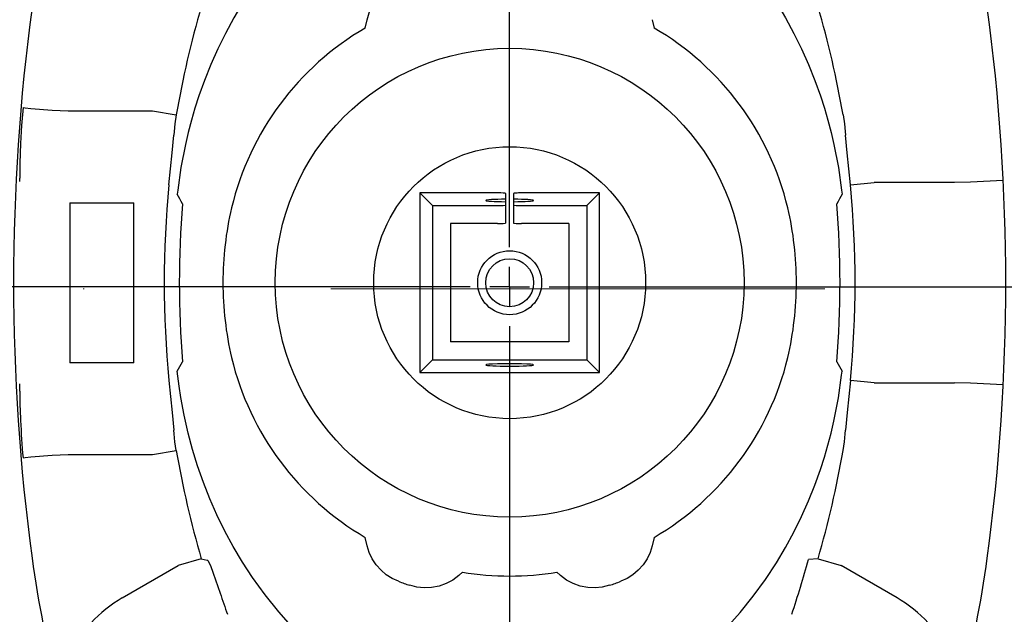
# Model space of a CAD drawing. Header units: centimetres. Extents: x 6548225 to 6568523, y 5576177 to 5581907.
# Tile 6 of 28: x 6563496 to 6563595, y 5578639 to 5578700. Entities that reach past the tile are written whole.
import ezdxf

# ---------------------------------------------------------------- set-up
doc = ezdxf.new("R2010")
doc.units = ezdxf.units.CM
doc.linetypes.add('DASHDOT', pattern=[1, 0.5, -0.25, 0, -0.25])
for name, color, linetype, lineweight in [('_TB-OPIS', 7, 'Continuous', 25), ('_tb_armatura', 7, 'Continuous', 30), ('HAWLE OSIE SYMETRII', 5, 'DASHDOT', 9)]:
    doc.layers.add(name, color=color, linetype=linetype, lineweight=lineweight)
doc.layers.add('FORMAT', color=7, linetype='Continuous')

# ---------------------------------------------------------------- blocks, each defined once
blk = doc.blocks.new('SW_CENTERMARKSYMBOL_1')
at = {"layer": 'FORMAT', "color": 0}
for p, q in [((0, 4), (0, 72.785)), ((0, 0), (0, 2)), ((-4, 0), (-113.702, 0)), ((0, 0), (-2, 0)), ((0, 0), (0, -2)), ((0, 0), (2, 0)), ((4, 0), (115.132, 0)), ((0, -4), (0, -72.877))]:
    blk.add_line(p, q, dxfattribs=at)
blk = doc.blocks.new('A$C65DF430D')
at = {"ltscale": 0.026641}
for p, q in [((99.084, 114.888), (99.275, 115.73)), ((128.129, 115.73), (128.32, 114.888)), ((99.275, 62.47), (99.084, 63.312)), ((128.32, 63.312), (128.129, 62.47))]:
    blk.add_line(p, q, dxfattribs=at)
at = {"ltscale": 0.066414}
for p, q in [((65.22, 106.746), (67.364, 106.562)), ((65.22, 71.454), (67.364, 71.638))]:
    blk.add_line(p, q, dxfattribs=at)
at = {"ltscale": 0.0502}
blk.add_line((67.364, 106.562), (68.989, 106.503), dxfattribs=at)
at = {"ltscale": 0.26426}
for p, q in [((68.989, 106.503), (77.551, 106.503)), ((68.989, 71.697), (77.551, 71.697))]:
    blk.add_line(p, q, dxfattribs=at)
at = {"ltscale": 0.074817}
for p, q in [((77.551, 106.503), (79.94, 106.091)), ((148.199, 98.996), (150.611, 99.237)), ((150.611, 78.963), (148.199, 79.204)), ((77.551, 71.697), (79.94, 72.109))]:
    blk.add_line(p, q, dxfattribs=at)
at = {"ltscale": 0.011886}
for p, q in [((79.716, 104.413), (79.685, 104.03)), ((147.688, 104.413), (147.719, 104.03)), ((79.716, 73.787), (79.685, 74.17)), ((147.688, 73.787), (147.719, 74.17))]:
    blk.add_line(p, q, dxfattribs=at)
at = {"ltscale": 0.012289}
for p, q in [((64.095, 100.07), (64.095, 99.672)), ((64.095, 78.13), (64.095, 78.528))]:
    blk.add_line(p, q, dxfattribs=at)
at = {"ltscale": 0.250707}
for p, q in [((158.734, 99.237), (150.611, 99.237)), ((150.611, 78.963), (158.734, 78.963))]:
    blk.add_line(p, q, dxfattribs=at)
at = {"ltscale": 0.050191}
for p, q in [((160.364, 99.271), (158.734, 99.237)), ((160.364, 78.929), (158.734, 78.963))]:
    blk.add_line(p, q, dxfattribs=at)
at = {"ltscale": 0.050274}
blk.add_line((160.364, 99.271), (158.734, 99.237), dxfattribs=at)
at = {"ltscale": 0.0664}
for p, q in [((163.683, 99.437), (160.364, 99.271)), ((163.683, 78.763), (160.364, 78.929))]:
    blk.add_line(p, q, dxfattribs=at)
at = {"ltscale": 0.055587}
for p, q in [((104.612, 98.19), (105.886, 96.916)), ((122.792, 98.19), (121.518, 96.916)), ((104.612, 80.01), (105.886, 81.284)), ((122.792, 80.01), (121.518, 81.284))]:
    blk.add_line(p, q, dxfattribs=at)
for p, q in [((104.612, 98.19), (104.612, 80.01)), ((122.792, 80.01), (122.792, 98.19)), ((69.152, 97.2), (69.152, 81)), ((69.152, 97.2), (69.152, 81)), ((75.632, 81), (75.632, 97.2)), ((75.632, 81), (75.632, 97.2)), ((104.612, 80.01), (122.792, 80.01))]:
    blk.add_line(p, q)
at = {"ltscale": 0.2175}
for p, q in [((112.487, 98.19), (104.612, 98.19)), ((122.792, 98.19), (114.917, 98.19))]:
    blk.add_line(p, q, dxfattribs=at)
at = {"ltscale": 0.018398}
for p, q in [((113.297, 98.147), (113.297, 97.551)), ((114.107, 98.147), (114.107, 97.551))]:
    blk.add_line(p, q, dxfattribs=at)
at = {"ltscale": 0.2}
for p, q in [((69.152, 97.2), (75.632, 97.2)), ((69.152, 97.2), (75.632, 97.2)), ((75.632, 81), (69.152, 81)), ((75.632, 81), (69.152, 81))]:
    blk.add_line(p, q, dxfattribs=at)
at = {"ltscale": 0.431387}
for p, q in [((105.886, 96.916), (105.886, 81.284)), ((121.518, 96.916), (121.518, 81.284))]:
    blk.add_line(p, q, dxfattribs=at)
at = {"ltscale": 0.178194}
for p, q in [((105.886, 96.916), (112.487, 96.916)), ((114.917, 96.916), (121.518, 96.916))]:
    blk.add_line(p, q, dxfattribs=at)
at = {"ltscale": 0.007751}
for p, q in [((113.297, 97.551), (113.297, 97.3)), ((114.107, 97.551), (114.107, 97.3))]:
    blk.add_line(p, q, dxfattribs=at)
at = {"ltscale": 0.010536}
for p, q in [((113.297, 97.3), (113.297, 96.959)), ((114.107, 97.3), (114.107, 96.959))]:
    blk.add_line(p, q, dxfattribs=at)
at = {"ltscale": 0.025034}
for p, q in [((113.297, 96.959), (113.297, 95.135)), ((114.107, 96.959), (114.107, 95.135))]:
    blk.add_line(p, q, dxfattribs=at)
at = {"ltscale": 0.38132}
for p, q in [((107.709, 95.093), (107.709, 83.107)), ((119.695, 95.093), (119.695, 83.107))]:
    blk.add_line(p, q, dxfattribs=at)
at = {"ltscale": 0.15316}
for p, q in [((112.487, 95.093), (107.709, 95.093)), ((119.695, 95.093), (114.917, 95.093))]:
    blk.add_line(p, q, dxfattribs=at)
at = {"ltscale": 0.381319}
blk.add_line((119.695, 83.107), (107.709, 83.107), dxfattribs=at)
at = {"ltscale": 0.431388}
blk.add_line((105.886, 81.284), (121.518, 81.284), dxfattribs=at)
at = {"ltscale": 0.050177}
blk.add_line((67.364, 71.638), (68.989, 71.697), dxfattribs=at)
at = {"ltscale": 3.46361e-05}
blk.add_line((65.342, 61.221), (65.344, 61.221), dxfattribs=at)
at = {"ltscale": 0.074523}
for p, q in [((82.468, 61.127), (80.15, 60.452)), ((144.936, 61.127), (147.254, 60.452))]:
    blk.add_line(p, q, dxfattribs=at)
at = {"ltscale": 0.000293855}
for p, q in [((82.477, 61.13), (82.468, 61.127)), ((144.927, 61.13), (144.936, 61.127))]:
    blk.add_line(p, q, dxfattribs=at)
at = {"ltscale": 0.019147}
for p, q in [((82.477, 61.13), (83.086, 61.012)), ((144.927, 61.13), (143.956, 61.07))]:
    blk.add_line(p, q, dxfattribs=at)
at = {"ltscale": 3.4258e-05}
blk.add_line((162.062, 61.221), (162.06, 61.221), dxfattribs=at)
at = {"ltscale": 0.2021}
for p, q in [((74.479, 57.178), (80.15, 60.452)), ((152.925, 57.178), (147.254, 60.452))]:
    blk.add_line(p, q, dxfattribs=at)
at = {"ltscale": 0.001418}
blk.add_line((108.579, 59.488), (108.545, 59.457), dxfattribs=at)
at = {"ltscale": 0.013833}
blk.add_line((108.579, 59.488), (108.912, 59.788), dxfattribs=at)
at = {"ltscale": 0.013834}
blk.add_line((118.825, 59.488), (118.492, 59.788), dxfattribs=at)
at = {"ltscale": 0.001419}
blk.add_line((118.859, 59.457), (118.825, 59.488), dxfattribs=at)
for points in [[(91.785, 124.065), (90.365, 122.478), (89.039, 120.839), (87.812, 119.16), (86.687, 117.455), (85.759, 115.903), (84.912, 114.345), (84.144, 112.788), (83.427, 111.18), (82.788, 109.584), (82.223, 108.006), (81.826, 106.77), (81.471, 105.549), (81.149, 104.318), (80.866, 103.103), (80.413, 100.749), (80.089, 98.466), (80.043, 98.06)], [(135.618, 124.065), (137.039, 122.478), (138.365, 120.839), (139.592, 119.16), (140.717, 117.455), (141.645, 115.903), (142.492, 114.345), (143.26, 112.788), (143.977, 111.18), (144.616, 109.584), (145.181, 108.006), (145.578, 106.77), (145.933, 105.549), (146.255, 104.318), (146.538, 103.103), (146.991, 100.749), (147.315, 98.466), (147.361, 98.06)], [(99.275, 115.73), (99.482, 116.408), (99.787, 117.055), (100.189, 117.662), (100.685, 118.216), (101.214, 118.663), (101.807, 119.04), (102.45, 119.334)], [(64.425, 106.847), (64.283, 105.008), (64.177, 103.191), (64.107, 101.191), (64.095, 100.07)], [(64.425, 106.847), (64.433, 106.845), (64.653, 106.81), (65.22, 106.746)], [(79.94, 106.091), (79.803, 105.197), (79.716, 104.413)], [(147.464, 106.091), (147.601, 105.197), (147.688, 104.413)], [(79.205, 98.996), (79.526, 102.248), (79.685, 104.03)], [(148.199, 98.996), (147.878, 102.248), (147.719, 104.03)], [(91.786, 54.135), (90.312, 55.785), (88.936, 57.496), (87.663, 59.256), (86.65, 60.805), (85.715, 62.375), (84.859, 63.959), (84.061, 65.59), (83.341, 67.224), (82.698, 68.856), (82.108, 70.542), (81.593, 72.217), (81.15, 73.877), (80.741, 75.686), (80.409, 77.471), (80.232, 78.629), (80.043, 80.14)], [(135.618, 54.135), (137.039, 55.722), (138.365, 57.361), (139.592, 59.04), (140.717, 60.745), (141.645, 62.297), (142.492, 63.855), (143.26, 65.412), (143.977, 67.02), (144.616, 68.616), (145.181, 70.194), (145.578, 71.43), (145.933, 72.651), (146.255, 73.882), (146.538, 75.097), (146.991, 77.451), (147.315, 79.734), (147.361, 80.14)], [(79.205, 79.204), (79.526, 75.952), (79.685, 74.17)], [(148.199, 79.204), (147.878, 75.952), (147.719, 74.17)], [(79.94, 72.109), (79.803, 73.003), (79.716, 73.787)], [(147.464, 72.109), (147.601, 73.003), (147.688, 73.787)], [(64.425, 71.353), (64.433, 71.355), (64.653, 71.39), (65.22, 71.454)], [(102.45, 58.866), (101.806, 59.161), (101.212, 59.538), (100.683, 59.985), (100.188, 60.539), (99.786, 61.146), (99.481, 61.792), (99.275, 62.47)], [(128.129, 62.47), (127.922, 61.792), (127.617, 61.145), (127.215, 60.538), (126.719, 59.984), (126.19, 59.537), (125.597, 59.16), (124.954, 58.866)], [(83.086, 61.012), (83.106, 61.002), (83.156, 60.941), (83.222, 60.826), (83.392, 60.45), (83.687, 59.688), (84.392, 57.661)], [(108.545, 59.457), (107.944, 58.993), (107.277, 58.63), (106.553, 58.372), (105.783, 58.226), (105.055, 58.197), (104.316, 58.275), (103.587, 58.461)], [(123.817, 58.461), (123.085, 58.275), (122.343, 58.197), (121.612, 58.226), (120.845, 58.373), (120.123, 58.631), (119.458, 58.994), (118.859, 59.457)]]:
    blk.add_lwpolyline(points)
for radius in [23.733, 13.77, 3.24, 2.43]:
    blk.add_circle((113.702, 89.1), radius)
for centre, radius, start, end in [((271.247, 89.1), 207.783, 172.28916, 187.71083), ((271.247, 89.1), 207.782, 172.28916, 187.71083), ((178.502, 89.1), 100.016, 163.76012, 170.2188), ((48.902, 89.1), 100.016, 9.7812, 16.23988), ((-43.843, 89.1), 207.782, 352.28917, 7.71084), ((57.024, 99.66), 7.071, 357.4944, 0.09553), ((178.502, 89.1), 99.789, 174.30837, 185.69163), ((48.902, 89.1), 99.789, 354.30837, 5.69163), ((25.598, 67.496), 62.437, 28.29789, 29.30872), ((201.806, 67.496), 62.437, 150.69128, 151.70211), ((178.502, 89.1), 98.254, 175.33255, 184.66746), ((48.902, 89.1), 98.254, 355.33254, 4.66745), ((118.195, 89.102), 33.526, 166.91848, 180.00285), ((109.205, 89.101), 33.529, 359.99786, 13.08086), ((118.194, 89.098), 33.524, 179.99694, 193.08179), ((109.209, 89.098), 33.525, 346.91828, 0.00278), ((25.593, 110.707), 62.444, 330.69111, 331.70183), ((201.811, 110.707), 62.444, 208.29817, 209.30889), ((57.024, 78.54), 7.071, 359.90447, 2.50561), ((131.256, 78.37), 67.162, 180.20431, 182.75224), ((158.399, 79.559), 94.331, 182.68194, 184.99053), ((178.502, 89.1), 100.016, 189.7812, 196.23988), ((48.902, 89.1), 100.016, 343.76012, 350.2188), ((174.123, 75.95), 109.773, 187.71083, 202.08383), ((174.123, 75.95), 109.772, 187.71083, 202.08383), ((53.281, 75.95), 109.772, 337.91617, 352.28917), ((53.281, 75.95), 109.773, 337.91617, 352.28917), ((113.564, 88.294), 31.457, 249.31111, 251.50872), ((113.702, 89.1), 29.701, 260.71924, 279.28076), ((113.84, 88.294), 31.457, 288.49127, 290.68887), ((81.302, 45.36), 13.646, 120, 137.06197), ((178.502, 89.1), 99.223, 198.47258, 199.77815), ((146.102, 45.36), 13.646, 42.93803, 60)]:
    blk.add_arc(centre, radius, start, end)
for centre, major_axis, ratio, start_param, end_param in [((113.55, 89.885), (2.487, -28.795), 0.99703, 3.581122, 4.388825), ((113.868, 89.894), (-1.029, -28.873), 0.996925, 1.843765, 2.651716), ((112.487, 98.147), (0.81, 0), 0.052408, 0, 1.570796), ((114.917, 98.147), (0.81, 0), 0.052408, 1.570796, 3.141593), ((113.702, 97.426), (2.43, 0), 0.052408, 1.738245, 3.141593), ((113.702, 97.426), (2.43, 0), 0.052408, 3.141593, 4.544941), ((112.487, 96.959), (0.81, 0), 0.052408, 4.712389, 6.283185), ((113.702, 97.426), (2.43, 0), 0.052408, 0, 1.403348), ((113.702, 97.426), (2.43, 0), 0.052408, 4.879837, 6.283185), ((114.917, 96.959), (0.81, 0), 0.052408, 3.141593, 4.712389), ((112.487, 95.135), (0.81, 0), 0.052408, 4.712389, 6.283185), ((114.917, 95.135), (0.81, 0), 0.052408, 3.141593, 4.712389), ((113.536, 88.306), (-1.029, -28.873), 0.996925, 4.985358, 5.793309), ((113.702, 80.774), (2.43, 0), 0.052408, 0, 3.141593), ((113.702, 80.774), (2.43, 0), 0.052408, 3.141593, 6.283185), ((113.854, 88.315), (2.487, -28.795), 0.99703, 0.439529, 1.247232), ((-4.695, 94.261), (-151.804, 16.702), 0.832017, 2.964132, 3.009507)]:
    blk.add_ellipse(centre, major_axis=major_axis, ratio=ratio, start_param=start_param, end_param=end_param)
at = {"layer": 'FORMAT'}
blk.add_blockref('SW_CENTERMARKSYMBOL_1', (113.702, 88.693), dxfattribs=at)

msp = doc.modelspace()

# ---------------------------------------------------------------- hatches: boundary and pattern name
at = {"layer": '_TB-OPIS'}
h = msp.add_hatch(dxfattribs=at)
h.set_pattern_fill('ANSI31', color=252, scale=10, style=0)
h.set_pattern_definition([(45, (5904306.764, 5020991.457), (-22.4506403, 22.4506403), [])])
edge = h.paths.add_edge_path()
edge.add_line((6563761.289, 5578729.462), (6563761.289, 5578822.777))
edge.add_line((6563761.289, 5578822.777), (6563361.289, 5578822.777))
edge.add_line((6563361.289, 5578822.777), (6563361.289, 5578717.453))
edge.add_line((6563361.289, 5578717.453), (6563395.365, 5578717.453))
edge.add_line((6563395.365, 5578717.453), (6563403.465, 5578719.623))
edge.add_line((6563403.465, 5578719.623), (6563403.465, 5578762.003))
edge.add_line((6563403.465, 5578762.003), (6563418.045, 5578762.003))
edge.add_line((6563418.045, 5578762.003), (6563418.045, 5578736.893))
edge.add_line((6563418.045, 5578736.893), (6563432.625, 5578736.893))
edge.add_line((6563432.625, 5578736.894), (6563432.625, 5578735.149))
edge.add_line((6563432.625, 5578735.149), (6563435.792, 5578738.316))
edge.add_arc((6563434.074, 5578740.034), 2.43, 315, 358.5)
edge.add_line((6563436.503, 5578739.97), (6563437.018, 5578759.637))
edge.add_arc((6563439.447, 5578759.574), 2.43, 90, 178.5, ccw=False)
edge.add_line((6563439.447, 5578762.004), (6563444.412, 5578762.004))
edge.add_arc((6563444.412, 5578759.574), 2.43, 1, 89.99999, ccw=False)
edge.add_line((6563446.842, 5578759.616), (6563447.352, 5578730.389))
edge.add_line((6563447.352, 5578730.389), (6563447.352, 5578676.863))
edge.add_line((6563447.352, 5578676.863), (6563447.34, 5578676.75))
edge.add_arc((6563449.764, 5578676.738), 2.43, 180.06693, 230.31332)
edge.add_ellipse((6563446.92, 5578673.309), major_axis=(0, -2.025), ratio=0.999848, start_angle=95, end_angle=140.32181, ccw=False)
edge.add_line((6563448.937, 5578673.485), (6563448.953, 5578673.297))
edge.add_line((6563448.953, 5578673.297), (6563449.624, 5578673.297))
edge.add_ellipse((6563449.93, 5578673.297), major_axis=(0, -1.6), ratio=0.190809, start_angle=231.43823, end_angle=270, ccw=False)
edge.add_arc((6563449.6, 5578675.598), 1.307, 193.57082, 273.97078, ccw=False)
edge.add_spline(control_points=[(6563448.33, 5578675.291), (6563448.33, 5578675.432), (6563448.338, 5578675.555), (6563448.377, 5578675.77), (6563448.409, 5578675.863), (6563448.499, 5578676.02), (6563448.557, 5578676.083), (6563448.701, 5578676.189), (6563448.789, 5578676.23), (6563448.989, 5578676.294), (6563449.102, 5578676.317), (6563449.354, 5578676.35), (6563449.494, 5578676.36), (6563449.946, 5578676.377), (6563450.286, 5578676.371), (6563450.666, 5578676.363)], knot_values=[0, 0, 0, 0, 0.125, 0.125, 0.25, 0.25, 0.375, 0.375, 0.5, 0.5, 0.625, 0.625, 0.75, 0.75, 1, 1, 1, 1], degree=3, periodic=0)
edge.add_spline(control_points=[(6563450.666, 5578676.363), (6563451.147, 5578676.354), (6563451.663, 5578676.347), (6563452.214, 5578676.343)], knot_values=[0, 0, 0, 0, 1, 1, 1, 1], degree=3, periodic=0)
edge.add_line((6563452.214, 5578676.343), (6563452.214, 5578689.251))
edge.add_line((6563452.214, 5578689.251), (6563450.957, 5578689.251))
edge.add_line((6563450.957, 5578689.251), (6563450.191, 5578689.251))
edge.add_line((6563450.191, 5578689.251), (6563450.191, 5578691.388))
edge.add_line((6563450.191, 5578691.388), (6563450.191, 5578693.525))
edge.add_line((6563450.191, 5578693.525), (6563450.191, 5578697.669))
edge.add_line((6563450.191, 5578697.669), (6563450.191, 5578701.828))
edge.add_line((6563450.191, 5578701.828), (6563450.191, 5578703.949))
edge.add_line((6563450.191, 5578703.949), (6563450.191, 5578706.087))
edge.add_line((6563450.191, 5578706.087), (6563450.957, 5578706.087))
edge.add_line((6563450.957, 5578706.087), (6563452.214, 5578706.087))
edge.add_line((6563452.214, 5578706.087), (6563452.214, 5578711.785))
edge.add_line((6563452.214, 5578711.785), (6563464.561, 5578709.385))
edge.add_arc((6563465.477, 5578714.097), 4.8, 259, 270)
edge.add_line((6563465.477, 5578709.297), (6563498.266, 5578709.297))
edge.add_arc((6563605.551, 5578686.054), 109.773, 157.91617, 167.7762, ccw=False)
edge.add_arc((6563545.13, 5578710.569), 44.568, 22.08383, 157.91617, ccw=False)
edge.add_arc((6563484.708, 5578686.054), 109.773, 12.22392, 22.08383, ccw=False)
edge.add_line((6563591.992, 5578709.297), (6563624.783, 5578709.297))
edge.add_arc((6563624.783, 5578714.097), 4.8, 270, 281)
edge.add_line((6563625.699, 5578709.385), (6563638.045, 5578711.785))
edge.add_line((6563638.045, 5578711.785), (6563638.045, 5578706.087))
edge.add_line((6563638.045, 5578706.087), (6563639.302, 5578706.087))
edge.add_line((6563639.302, 5578706.087), (6563640.068, 5578706.087))
edge.add_line((6563640.068, 5578706.087), (6563640.068, 5578703.949))
edge.add_line((6563640.068, 5578703.949), (6563640.068, 5578701.828))
edge.add_line((6563640.068, 5578701.828), (6563640.068, 5578697.669))
edge.add_line((6563640.068, 5578697.669), (6563640.068, 5578693.525))
edge.add_line((6563640.068, 5578693.525), (6563640.068, 5578691.388))
edge.add_line((6563640.068, 5578691.388), (6563640.068, 5578689.251))
edge.add_line((6563640.068, 5578689.251), (6563639.302, 5578689.251))
edge.add_line((6563639.302, 5578689.251), (6563638.045, 5578689.251))
edge.add_line((6563638.045, 5578689.251), (6563638.045, 5578676.343))
edge.add_spline(control_points=[(6563638.045, 5578676.343), (6563638.596, 5578676.347), (6563639.112, 5578676.354), (6563639.594, 5578676.363)], knot_values=[0, 0, 0, 0, 1, 1, 1, 1], degree=3, periodic=0)
edge.add_spline(control_points=[(6563639.594, 5578676.363), (6563639.973, 5578676.371), (6563640.313, 5578676.377), (6563640.766, 5578676.36), (6563640.906, 5578676.35), (6563641.157, 5578676.317), (6563641.27, 5578676.294), (6563641.471, 5578676.23), (6563641.558, 5578676.189), (6563641.703, 5578676.083), (6563641.76, 5578676.02), (6563641.85, 5578675.863), (6563641.882, 5578675.77), (6563641.921, 5578675.555), (6563641.93, 5578675.432), (6563641.93, 5578675.291)], knot_values=[0, 0, 0, 0, 0.25, 0.25, 0.375, 0.375, 0.5, 0.5, 0.625, 0.625, 0.75, 0.75, 0.875, 0.875, 1, 1, 1, 1], degree=3, periodic=0)
edge.add_arc((6563640.659, 5578675.598), 1.307, 266.02922, 346.42918, ccw=False)
edge.add_ellipse((6563640.33, 5578673.297), major_axis=(0, -1.6), ratio=0.190809, start_angle=90, end_angle=128.56177, ccw=False)
edge.add_line((6563640.635, 5578673.297), (6563641.306, 5578673.297))
edge.add_line((6563641.306, 5578673.297), (6563641.323, 5578673.485))
edge.add_ellipse((6563643.34, 5578673.309), major_axis=(0, -2.025), ratio=0.999848, start_angle=219.67819, end_angle=265, ccw=False)
edge.add_arc((6563640.495, 5578676.738), 2.43, 309.68669, 359.93307)
edge.add_line((6563642.919, 5578676.75), (6563642.907, 5578676.863))
edge.add_line((6563642.907, 5578676.863), (6563642.907, 5578730.389))
edge.add_line((6563642.907, 5578730.389), (6563643.418, 5578759.616))
edge.add_arc((6563645.847, 5578759.574), 2.43, 90.00001, 179, ccw=False)
edge.add_line((6563645.847, 5578762.004), (6563650.812, 5578762.004))
edge.add_arc((6563650.812, 5578759.574), 2.43, 1.5, 90, ccw=False)
edge.add_line((6563653.241, 5578759.637), (6563653.241, 5578752.036))
edge.add_line((6563653.241, 5578752.036), (6563657.13, 5578749.809))
edge.add_line((6563657.13, 5578749.809), (6563657.13, 5578736.452))
edge.add_line((6563657.13, 5578736.452), (6563671.615, 5578736.452))
edge.add_line((6563671.615, 5578736.452), (6563671.615, 5578761.562))
edge.add_line((6563671.615, 5578761.562), (6563686.195, 5578761.562))
edge.add_line((6563686.195, 5578761.562), (6563686.195, 5578719.181))
edge.add_line((6563686.195, 5578719.181), (6563694.295, 5578717.012))
edge.add_line((6563694.295, 5578717.012), (6563734.838, 5578717.012))
edge.add_line((6563734.838, 5578717.012), (6563734.838, 5578729.462))
edge.add_line((6563734.838, 5578729.462), (6563761.289, 5578729.462))
h.paths.add_polyline_path([(6563457.967, 5578733.172), (6563450.191, 5578733.172), (6563450.191, 5578735.309), (6563450.191, 5578737.446), (6563450.191, 5578750.007), (6563457.967, 5578750.007)], flags=16)
h.paths.add_polyline_path([(6563633.058, 5578733.172), (6563632.292, 5578733.172), (6563632.292, 5578750.007), (6563640.068, 5578750.007), (6563640.068, 5578737.446), (6563640.068, 5578735.309), (6563640.068, 5578733.172)], flags=16)
h.paths.add_polyline_path([(6563394.94, 5578733.172), (6563394.174, 5578733.172), (6563394.174, 5578750.007), (6563401.95, 5578750.007), (6563401.95, 5578737.446), (6563401.95, 5578735.309), (6563401.95, 5578733.172)], flags=16)
h.paths.add_polyline_path([(6563695.487, 5578732.73), (6563687.711, 5578732.73), (6563687.711, 5578734.867), (6563687.711, 5578737.004), (6563687.711, 5578749.566), (6563695.487, 5578749.566)], flags=16)
h = msp.add_hatch(dxfattribs=at)
h.set_pattern_fill('ANSI31', color=252, scale=10, angle=0.01446, style=0)
h.set_pattern_definition([(315.0144588, (5904166.052, 6136187), (-22.4449741, -22.4563051), [])])
edge = h.paths.add_edge_path()
edge.add_line((6563761.303, 5578615.427), (6563761.327, 5578522.113))
edge.add_line((6563761.327, 5578522.113), (6563361.327, 5578522.012))
edge.add_line((6563361.327, 5578522.012), (6563361.3, 5578627.335))
edge.add_line((6563361.3, 5578627.335), (6563395.376, 5578627.344))
edge.add_line((6563395.376, 5578627.344), (6563403.477, 5578625.176))
edge.add_line((6563403.477, 5578625.176), (6563403.488, 5578582.796))
edge.add_line((6563403.488, 5578582.796), (6563418.068, 5578582.799))
edge.add_line((6563418.068, 5578582.799), (6563418.061, 5578607.909))
edge.add_line((6563418.061, 5578607.909), (6563432.641, 5578607.913))
edge.add_line((6563432.641, 5578607.912), (6563432.641, 5578609.658))
edge.add_line((6563432.641, 5578609.658), (6563435.809, 5578606.491))
edge.add_arc((6563434.091, 5578604.773), 2.43, 1.51446, 45.01446, ccw=False)
edge.add_line((6563436.52, 5578604.837), (6563437.04, 5578585.17))
edge.add_arc((6563439.469, 5578585.234), 2.43, 181.51446, 270.01445)
edge.add_line((6563439.47, 5578582.804), (6563444.435, 5578582.805))
edge.add_arc((6563444.434, 5578585.235), 2.43, 270.01446, 359.01446)
edge.add_line((6563446.864, 5578585.194), (6563447.366, 5578614.421))
edge.add_line((6563447.366, 5578614.421), (6563447.353, 5578667.947))
edge.add_line((6563447.353, 5578667.947), (6563447.341, 5578668.06))
edge.add_arc((6563449.765, 5578668.073), 2.43, 129.70114, 179.94753, ccw=False)
edge.add_ellipse((6563446.92, 5578671.501), major_axis=(-0.001, 2.025), ratio=0.999848, start_angle=219.67819, end_angle=265)
edge.add_line((6563448.937, 5578671.325), (6563448.953, 5578671.514))
edge.add_line((6563448.953, 5578671.514), (6563449.625, 5578671.514))
edge.add_ellipse((6563449.93, 5578671.514), major_axis=(0, 1.6), ratio=0.190809, start_angle=90, end_angle=128.56177)
edge.add_arc((6563449.601, 5578669.212), 1.307, 86.04368, 166.44364)
edge.add_spline(control_points=[(6563448.33, 5578669.519), (6563448.33, 5578669.378), (6563448.339, 5578669.255), (6563448.378, 5578669.04), (6563448.41, 5578668.947), (6563448.5, 5578668.791), (6563448.558, 5578668.727), (6563448.702, 5578668.622), (6563448.79, 5578668.58), (6563448.99, 5578668.516), (6563449.103, 5578668.493), (6563449.355, 5578668.461), (6563449.495, 5578668.451), (6563449.947, 5578668.434), (6563450.287, 5578668.439), (6563450.667, 5578668.447)], knot_values=[0, 0, 0, 0, 0.125, 0.125, 0.25, 0.25, 0.375, 0.375, 0.5, 0.5, 0.625, 0.625, 0.75, 0.75, 1, 1, 1, 1], degree=3, periodic=0)
edge.add_spline(control_points=[(6563450.667, 5578668.447), (6563451.148, 5578668.457), (6563451.664, 5578668.464), (6563452.215, 5578668.468)], knot_values=[0, 0, 0, 0, 1, 1, 1, 1], degree=3, periodic=0)
edge.add_line((6563452.215, 5578668.468), (6563452.218, 5578655.56))
edge.add_line((6563452.218, 5578655.56), (6563450.962, 5578655.56))
edge.add_line((6563450.962, 5578655.56), (6563450.196, 5578655.56))
edge.add_line((6563450.196, 5578655.56), (6563450.196, 5578653.423))
edge.add_line((6563450.196, 5578653.423), (6563450.197, 5578651.286))
edge.add_line((6563450.197, 5578651.286), (6563450.198, 5578647.142))
edge.add_line((6563450.198, 5578647.142), (6563450.199, 5578642.983))
edge.add_line((6563450.199, 5578642.983), (6563450.199, 5578640.861))
edge.add_line((6563450.199, 5578640.861), (6563450.2, 5578638.724))
edge.add_line((6563450.2, 5578638.724), (6563450.966, 5578638.724))
edge.add_line((6563450.966, 5578638.724), (6563452.222, 5578638.725))
edge.add_line((6563452.222, 5578638.725), (6563452.224, 5578633.026))
edge.add_line((6563452.224, 5578633.026), (6563464.57, 5578635.43))
edge.add_arc((6563465.487, 5578630.718), 4.8, 90.01446, 101.01446, ccw=False)
edge.add_line((6563465.486, 5578635.518), (6563498.276, 5578635.526))
edge.add_arc((6563605.554, 5578658.796), 109.773, 192.23825, 202.09829)
edge.add_arc((6563545.139, 5578634.266), 44.568, 202.09829, 337.93063)
edge.add_arc((6563484.712, 5578658.765), 109.773, 337.93063, 347.79054)
edge.add_line((6563592.001, 5578635.55), (6563624.792, 5578635.558))
edge.add_arc((6563624.793, 5578630.758), 4.8, 79.01446, 90.01446, ccw=False)
edge.add_line((6563625.708, 5578635.47), (6563638.055, 5578633.073))
edge.add_line((6563638.055, 5578633.073), (6563638.054, 5578638.772))
edge.add_line((6563638.054, 5578638.772), (6563639.31, 5578638.772))
edge.add_line((6563639.31, 5578638.772), (6563640.076, 5578638.772))
edge.add_line((6563640.076, 5578638.772), (6563640.076, 5578640.909))
edge.add_line((6563640.076, 5578640.909), (6563640.075, 5578643.03))
edge.add_line((6563640.075, 5578643.03), (6563640.074, 5578647.19))
edge.add_line((6563640.074, 5578647.19), (6563640.073, 5578651.334))
edge.add_line((6563640.073, 5578651.334), (6563640.073, 5578653.471))
edge.add_line((6563640.073, 5578653.471), (6563640.072, 5578655.608))
edge.add_line((6563640.072, 5578655.608), (6563639.306, 5578655.607))
edge.add_line((6563639.306, 5578655.607), (6563638.05, 5578655.607))
edge.add_line((6563638.05, 5578655.607), (6563638.046, 5578668.515))
edge.add_spline(control_points=[(6563638.046, 5578668.515), (6563638.597, 5578668.512), (6563639.113, 5578668.505), (6563639.595, 5578668.495)], knot_values=[0, 0, 0, 0, 1, 1, 1, 1], degree=3, periodic=0)
edge.add_spline(control_points=[(6563639.595, 5578668.495), (6563639.974, 5578668.487), (6563640.314, 5578668.482), (6563640.767, 5578668.499), (6563640.907, 5578668.509), (6563641.158, 5578668.542), (6563641.271, 5578668.565), (6563641.471, 5578668.629), (6563641.559, 5578668.67), (6563641.703, 5578668.776), (6563641.761, 5578668.84), (6563641.851, 5578668.996), (6563641.883, 5578669.089), (6563641.922, 5578669.304), (6563641.93, 5578669.427), (6563641.93, 5578669.568)], knot_values=[0, 0, 0, 0, 0.25, 0.25, 0.375, 0.375, 0.5, 0.5, 0.625, 0.625, 0.75, 0.75, 0.875, 0.875, 1, 1, 1, 1], degree=3, periodic=0)
edge.add_arc((6563640.66, 5578669.261), 1.307, 13.58528, 93.98524)
edge.add_ellipse((6563640.33, 5578671.562), major_axis=(0, 1.6), ratio=0.190809, start_angle=231.43823, end_angle=270)
edge.add_line((6563640.635, 5578671.562), (6563641.306, 5578671.562))
edge.add_line((6563641.306, 5578671.562), (6563641.323, 5578671.374))
edge.add_ellipse((6563643.34, 5578671.551), major_axis=(-0.001, 2.025), ratio=0.999848, start_angle=95, end_angle=140.32181)
edge.add_arc((6563640.496, 5578668.121), 2.43, 0.08139, 50.32777, ccw=False)
edge.add_line((6563642.92, 5578668.109), (6563642.908, 5578667.997))
edge.add_line((6563642.908, 5578667.997), (6563642.922, 5578614.471))
edge.add_line((6563642.922, 5578614.471), (6563643.44, 5578585.243))
edge.add_arc((6563645.869, 5578585.286), 2.43, 181.01446, 270.01445)
edge.add_line((6563645.87, 5578582.856), (6563650.835, 5578582.857))
edge.add_arc((6563650.834, 5578585.287), 2.43, 270.01446, 358.51446)
edge.add_line((6563653.263, 5578585.224), (6563653.261, 5578592.826))
edge.add_line((6563653.261, 5578592.826), (6563657.149, 5578595.054))
edge.add_line((6563657.149, 5578595.054), (6563657.146, 5578608.411))
edge.add_line((6563657.146, 5578608.411), (6563671.632, 5578608.415))
edge.add_line((6563671.632, 5578608.415), (6563671.638, 5578583.305))
edge.add_line((6563671.638, 5578583.305), (6563686.218, 5578583.308))
edge.add_line((6563686.218, 5578583.308), (6563686.207, 5578625.689))
edge.add_line((6563686.207, 5578625.689), (6563694.307, 5578627.86))
edge.add_line((6563694.307, 5578627.86), (6563734.849, 5578627.871))
edge.add_line((6563734.849, 5578627.871), (6563734.852, 5578615.421))
edge.add_line((6563734.852, 5578615.421), (6563761.303, 5578615.427))
h.paths.add_polyline_path([(6563457.983, 5578611.641), (6563450.207, 5578611.639), (6563450.207, 5578609.502), (6563450.208, 5578607.365), (6563450.211, 5578594.803), (6563457.987, 5578594.805)], flags=16)
h.paths.add_polyline_path([(6563633.073, 5578611.685), (6563632.307, 5578611.685), (6563632.311, 5578594.849), (6563640.087, 5578594.851), (6563640.084, 5578607.413), (6563640.084, 5578609.55), (6563640.083, 5578611.687)], flags=16)
h.paths.add_polyline_path([(6563394.955, 5578611.625), (6563394.189, 5578611.625), (6563394.193, 5578594.789), (6563401.969, 5578594.791), (6563401.966, 5578607.353), (6563401.966, 5578609.49), (6563401.965, 5578611.627)], flags=16)
h.paths.add_polyline_path([(6563695.502, 5578612.142), (6563687.726, 5578612.14), (6563687.726, 5578610.003), (6563687.727, 5578607.866), (6563687.73, 5578595.305), (6563695.506, 5578595.307)], flags=16)

# ---------------------------------------------------------------- linework, layer by layer
at = {"layer": 'HAWLE OSIE SYMETRII', "ltscale": 100}
msp.add_line((6563977.43, 5578672.274), (6562643.886, 5578672.274), dxfattribs=at)

# ---------------------------------------------------------------- block references
at = {"layer": '_tb_armatura', "lineweight": 20}
msp.add_blockref('A$C65DF430D', (6563431.428, 5578583.804), dxfattribs=at)

doc.saveas('drawing.dxf')
